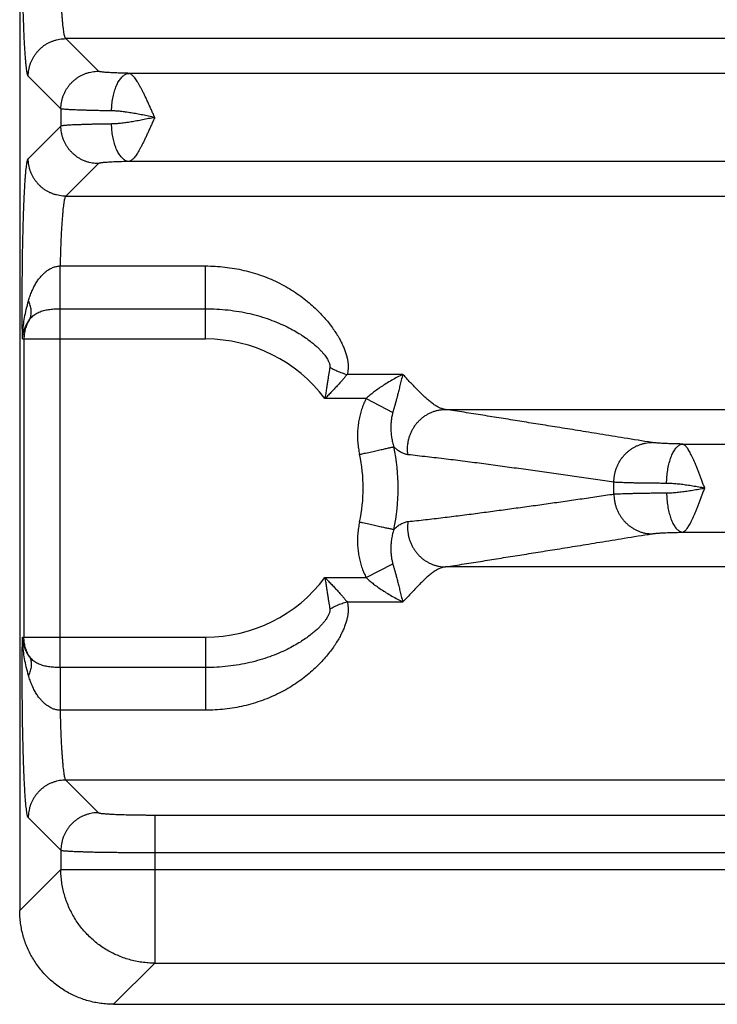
# Model space of a CAD drawing. Header units: inches. Extents: x 0 to 34, y 0 to 22.
# Tile 4 of 75: x 3.901 to 4.644, y 4.814 to 5.864. Entities that reach past the tile are written whole.
import ezdxf

# ---------------------------------------------------------------- set-up
doc = ezdxf.new("R2010")
doc.units = ezdxf.units.IN
doc.header["$LTSCALE"] = 1.87
doc.header["$MEASUREMENT"] = 0
doc.layers.get('0').update_dxf_attribs({"linetype": 'CONTINUOUS'})

msp = doc.modelspace()

# ---------------------------------------------------------------- linework, layer by layer
at = {"color": 7, "linetype": 'CONTINUOUS'}
for p, q in [((3.9009, 8.1969), (3.9009, 4.9143)), ((3.9847, 5.8085), (3.95, 5.8433)), ((7.3208, 5.8433), (3.95, 5.8433)), ((3.9448, 5.7686), (3.91, 5.8033)), ((7.2537, 5.8063), (4.0171, 5.8063)), ((3.9448, 5.7686), (3.9448, 5.7502)), ((3.9448, 5.7502), (3.91, 5.7154)), ((3.9847, 5.7102), (3.95, 5.6755)), ((7.2537, 5.7124), (4.0171, 5.7124)), ((3.95, 5.6755), (7.3208, 5.6755)), ((3.944, 5.6011), (4.0989, 5.6011)), ((4.0989, 5.5233), (4.0989, 5.6011)), ((3.9439, 5.1732), (3.9439, 5.5555)), ((3.9439, 5.5555), (4.0989, 5.5555)), ((3.9038, 5.5233), (4.0989, 5.5233)), ((3.9054, 5.5233), (3.9054, 5.2055)), ((4.309, 5.4856), (4.2498, 5.4856)), ((4.27, 5.4597), (4.2261, 5.4597)), ((4.27, 5.4597), (4.2983, 5.445)), ((4.3543, 5.4483), (6.9165, 5.4483)), ((4.6069, 5.4113), (6.6639, 5.4113)), ((4.6069, 5.3174), (6.6639, 5.3174)), ((4.27, 5.2691), (4.2983, 5.2837)), ((6.9165, 5.2805), (4.3543, 5.2805)), ((4.2261, 5.2691), (4.27, 5.2691)), ((4.2498, 5.2432), (4.3089, 5.2431)), ((3.9038, 5.2055), (4.0989, 5.2055)), ((4.0989, 5.2055), (4.0989, 5.1277)), ((4.0989, 5.1732), (3.9439, 5.1732)), ((4.0989, 5.1277), (3.944, 5.1277)), ((3.95, 5.0533), (3.9847, 5.0185)), ((7.3208, 5.0533), (3.95, 5.0533)), ((4.0447, 5.016), (7.2262, 5.016)), ((4.0447, 5.016), (4.0447, 4.8582)), ((3.91, 5.0133), (3.9448, 4.9786)), ((3.9448, 4.9786), (3.9448, 4.9581)), ((4.0447, 4.9761), (7.2262, 4.9761)), ((3.9448, 4.9581), (3.9009, 4.9143)), ((3.9448, 4.9581), (7.3261, 4.9581)), ((4.0447, 4.8582), (4.0008, 4.8144)), ((4.0447, 4.8582), (7.2262, 4.8582)), ((4.0008, 4.8144), (7.27, 4.8144))]:
    msp.add_line(p, q, dxfattribs=at)
for radius, start, end in [(0.1589, 36.8589, 90), (0.2052, 347.6104, 12.3905), (0.1679, 347.6097, 12.3903), (0.435, 359.1688, 0.8312), (0.1589, 270, 323.1429)]:
    msp.add_arc((4.0989, 5.3644), radius, start, end, dxfattribs=at)
for points, knots in [([(3.91, 5.8033), (3.9098, 5.8035), (3.9095, 5.8042), (3.9092, 5.8055), (3.9088, 5.8073), (3.9084, 5.8097), (3.908, 5.8126), (3.9076, 5.8161), (3.9073, 5.8201), (3.9069, 5.8246), (3.9066, 5.8297), (3.9062, 5.8351), (3.9059, 5.8411), (3.9056, 5.8475), (3.9053, 5.8542), (3.9051, 5.8614), (3.9048, 5.8689), (3.9046, 5.8767), (3.9044, 5.8849), (3.9042, 5.8933), (3.9041, 5.9019), (3.9039, 5.9108), (3.9038, 5.9198), (3.9037, 5.9289), (3.9037, 5.9382), (3.9036, 5.9475), (3.9036, 5.9569), (3.9036, 5.9662), (3.9037, 5.9755), (3.9037, 5.9848), (3.9038, 5.994), (3.9039, 6.003), (3.9041, 6.0118), (3.9042, 6.0205), (3.9044, 6.0289), (3.9046, 6.037), (3.9048, 6.0448), (3.9051, 6.0523), (3.9053, 6.0595), (3.9056, 6.0663), (3.9059, 6.0727), (3.9062, 6.0786), (3.9066, 6.0841), (3.9069, 6.0891), (3.9073, 6.0936), (3.9076, 6.0976), (3.908, 6.1011), (3.9084, 6.1041), (3.9088, 6.1064), (3.9092, 6.1083), (3.9095, 6.1096), (3.9098, 6.1102), (3.91, 6.1104)], [0, 0, 0, 0, 0.002615, 0.006935, 0.013038, 0.020928, 0.030582, 0.04197, 0.055056, 0.069797, 0.086134, 0.104006, 0.123346, 0.144082, 0.166138, 0.189432, 0.213874, 0.239375, 0.265843, 0.293176, 0.321274, 0.350035, 0.379351, 0.409114, 0.439213, 0.469537, 0.499974, 0.530411, 0.560736, 0.590835, 0.620598, 0.649915, 0.678676, 0.706776, 0.734113, 0.760582, 0.786086, 0.810532, 0.83383, 0.855888, 0.876627, 0.895971, 0.913844, 0.930184, 0.944928, 0.958017, 0.969408, 0.979063, 0.986955, 0.993062, 0.997384, 1, 1, 1, 1]), ([(3.95, 5.8433), (3.9498, 5.8434), (3.9495, 5.844), (3.949, 5.8451), (3.9486, 5.8467), (3.9482, 5.8487), (3.9478, 5.8513), (3.9474, 5.8543), (3.947, 5.8577), (3.9466, 5.8616), (3.9463, 5.8659), (3.9459, 5.8706), (3.9456, 5.8757), (3.9453, 5.8812), (3.945, 5.887), (3.9447, 5.893), (3.9445, 5.8994), (3.9443, 5.906), (3.9441, 5.9129), (3.9439, 5.9199), (3.9438, 5.9271), (3.9437, 5.9344), (3.9436, 5.9419), (3.9436, 5.9493), (3.9436, 5.9569), (3.9436, 5.9644), (3.9436, 5.9719), (3.9437, 5.9793), (3.9438, 5.9866), (3.9439, 5.9938), (3.9441, 6.0009), (3.9443, 6.0077), (3.9445, 6.0143), (3.9447, 6.0207), (3.945, 6.0268), (3.9453, 6.0326), (3.9456, 6.038), (3.9459, 6.0431), (3.9463, 6.0478), (3.9466, 6.0521), (3.947, 6.056), (3.9474, 6.0595), (3.9478, 6.0625), (3.9482, 6.065), (3.9486, 6.0671), (3.949, 6.0687), (3.9495, 6.0698), (3.9498, 6.0703), (3.95, 6.0705)], [0, 0, 0, 0, 0.003203, 0.008313, 0.015468, 0.024692, 0.035967, 0.049257, 0.06451, 0.081663, 0.100644, 0.121371, 0.143753, 0.167693, 0.193086, 0.219822, 0.247782, 0.276845, 0.306882, 0.337763, 0.369353, 0.401513, 0.434102, 0.466979, 0.5, 0.533021, 0.565898, 0.598487, 0.630647, 0.662236, 0.693118, 0.723155, 0.752218, 0.780178, 0.806914, 0.832307, 0.856247, 0.878629, 0.899356, 0.918337, 0.93549, 0.950743, 0.964033, 0.975308, 0.984532, 0.991687, 0.996797, 1, 1, 1, 1]), ([(3.91, 5.8033), (3.91, 5.8044), (3.9101, 5.8066), (3.9105, 5.8099), (3.9112, 5.8131), (3.9122, 5.8163), (3.9134, 5.8194), (3.9148, 5.8223), (3.9165, 5.8252), (3.9185, 5.8279), (3.9206, 5.8304), (3.9229, 5.8327), (3.9254, 5.8349), (3.9281, 5.8368), (3.931, 5.8385), (3.9339, 5.8399), (3.937, 5.8411), (3.9402, 5.8421), (3.9434, 5.8428), (3.9467, 5.8432), (3.9489, 5.8433), (3.95, 5.8433)], [0, 0, 0, 0, 0.052604, 0.105216, 0.157836, 0.210463, 0.263097, 0.315736, 0.368379, 0.421026, 0.473675, 0.526325, 0.578974, 0.631621, 0.684265, 0.736904, 0.789537, 0.842164, 0.894784, 0.947396, 1, 1, 1, 1]), ([(3.9448, 5.7686), (3.9448, 5.7697), (3.9449, 5.7719), (3.9453, 5.7752), (3.946, 5.7784), (3.9469, 5.7816), (3.9481, 5.7846), (3.9496, 5.7876), (3.9513, 5.7904), (3.9532, 5.7931), (3.9553, 5.7957), (3.9577, 5.798), (3.9602, 5.8001), (3.9629, 5.8021), (3.9657, 5.8037), (3.9687, 5.8052), (3.9718, 5.8064), (3.9749, 5.8074), (3.9782, 5.808), (3.9814, 5.8085), (3.9836, 5.8085), (3.9847, 5.8085)], [0, 0, 0, 0, 0.052604, 0.105216, 0.157836, 0.210463, 0.263097, 0.315736, 0.36838, 0.421027, 0.473676, 0.526326, 0.578975, 0.631622, 0.684266, 0.736905, 0.789538, 0.842165, 0.894785, 0.947397, 1, 1, 1, 1]), ([(4.0171, 5.8063), (4.0158, 5.8064), (4.0133, 5.8064), (4.0096, 5.8065), (4.006, 5.8067), (4.0027, 5.8068), (3.9996, 5.8069), (3.9968, 5.8071), (3.9942, 5.8072), (3.9919, 5.8074), (3.9899, 5.8076), (3.9883, 5.8078), (3.9869, 5.8079), (3.9859, 5.8081), (3.9852, 5.8083), (3.9848, 5.8085), (3.9847, 5.8085)], [0, 0, 0, 0, 0.119026, 0.233596, 0.342677, 0.445378, 0.540886, 0.628453, 0.707584, 0.777986, 0.839323, 0.891208, 0.933302, 0.965378, 0.987444, 1, 1, 1, 1]), ([(3.9987, 5.7664), (3.9988, 5.7675), (3.9989, 5.7698), (3.9991, 5.7731), (3.9995, 5.7765), (4, 5.7797), (4.0007, 5.7829), (4.0014, 5.7859), (4.0023, 5.7888), (4.0033, 5.7915), (4.0043, 5.7941), (4.0055, 5.7964), (4.0067, 5.7986), (4.0081, 5.8005), (4.0095, 5.8021), (4.0109, 5.8035), (4.0124, 5.8047), (4.014, 5.8055), (4.0155, 5.8061), (4.0166, 5.8063), (4.0171, 5.8063)], [0, 0, 0, 0, 0.072498, 0.144632, 0.215994, 0.286182, 0.354812, 0.421516, 0.485955, 0.54782, 0.606843, 0.662802, 0.715533, 0.764946, 0.811033, 0.853894, 0.893758, 0.931004, 0.96618, 1, 1, 1, 1]), ([(4.0447, 5.7594), (4.0441, 5.7607), (4.0429, 5.7634), (4.0412, 5.7674), (4.0394, 5.7713), (4.0377, 5.7752), (4.036, 5.7789), (4.0343, 5.7825), (4.0326, 5.7859), (4.031, 5.7891), (4.0294, 5.7921), (4.0279, 5.7948), (4.0264, 5.7973), (4.0249, 5.7995), (4.0235, 5.8014), (4.0221, 5.803), (4.0208, 5.8043), (4.0196, 5.8053), (4.0183, 5.806), (4.0175, 5.8063), (4.0171, 5.8063)], [0, 0, 0, 0, 0.079571, 0.158541, 0.236373, 0.312586, 0.386695, 0.458212, 0.526666, 0.591636, 0.652746, 0.709684, 0.762181, 0.809988, 0.853008, 0.891262, 0.924582, 0.953334, 0.978379, 1, 1, 1, 1]), ([(3.9987, 5.7664), (3.9968, 5.7664), (3.9931, 5.7665), (3.9876, 5.7665), (3.9823, 5.7667), (3.9774, 5.7668), (3.9727, 5.7669), (3.9683, 5.767), (3.9642, 5.7671), (3.9605, 5.7673), (3.9572, 5.7674), (3.9542, 5.7676), (3.9516, 5.7677), (3.9495, 5.7679), (3.9477, 5.7681), (3.9463, 5.7682), (3.9454, 5.7684), (3.9449, 5.7685), (3.9448, 5.7686)], [0, 0, 0, 0, 0.106046, 0.207949, 0.305268, 0.397589, 0.484518, 0.565683, 0.640744, 0.709389, 0.771335, 0.826327, 0.874139, 0.914577, 0.947475, 0.972706, 0.990194, 1, 1, 1, 1]), ([(4.0447, 5.7594), (4.0426, 5.7598), (4.0383, 5.7607), (4.0319, 5.762), (4.0257, 5.7631), (4.0196, 5.7642), (4.0139, 5.7651), (4.0085, 5.7658), (4.0035, 5.7662), (4.0003, 5.7664), (3.9987, 5.7664)], [0, 0, 0, 0, 0.141687, 0.281528, 0.418384, 0.550472, 0.676338, 0.794105, 0.90233, 1, 1, 1, 1]), ([(3.9987, 5.7524), (3.9968, 5.7523), (3.9931, 5.7523), (3.9876, 5.7522), (3.9823, 5.7521), (3.9774, 5.752), (3.9727, 5.7519), (3.9683, 5.7517), (3.9642, 5.7516), (3.9605, 5.7515), (3.9572, 5.7513), (3.9542, 5.7512), (3.9516, 5.751), (3.9495, 5.7509), (3.9477, 5.7507), (3.9463, 5.7505), (3.9454, 5.7504), (3.9449, 5.7503), (3.9448, 5.7502)], [0, 0, 0, 0, 0.106048, 0.207944, 0.305258, 0.397574, 0.484496, 0.565651, 0.640697, 0.709328, 0.77127, 0.826269, 0.874099, 0.914555, 0.947467, 0.972705, 0.990195, 1, 1, 1, 1]), ([(3.9847, 5.7102), (3.9836, 5.7102), (3.9814, 5.7103), (3.9782, 5.7107), (3.9749, 5.7114), (3.9718, 5.7123), (3.9687, 5.7135), (3.9657, 5.715), (3.9629, 5.7167), (3.9602, 5.7186), (3.9577, 5.7208), (3.9553, 5.7231), (3.9532, 5.7256), (3.9513, 5.7283), (3.9496, 5.7311), (3.9481, 5.7341), (3.9469, 5.7372), (3.946, 5.7403), (3.9453, 5.7436), (3.9449, 5.7469), (3.9448, 5.7491), (3.9448, 5.7502)], [0, 0, 0, 0, 0.052603, 0.105215, 0.157834, 0.210461, 0.263094, 0.315733, 0.368377, 0.421024, 0.473673, 0.526323, 0.578972, 0.63162, 0.684263, 0.736903, 0.789536, 0.842164, 0.894784, 0.947396, 1, 1, 1, 1]), ([(4.0447, 5.7594), (4.0426, 5.7589), (4.0383, 5.7581), (4.0319, 5.7568), (4.0257, 5.7556), (4.0196, 5.7545), (4.0139, 5.7537), (4.0085, 5.753), (4.0035, 5.7525), (4.0003, 5.7524), (3.9987, 5.7524)], [0, 0, 0, 0, 0.141673, 0.281747, 0.418673, 0.550755, 0.676455, 0.794021, 0.90216, 1, 1, 1, 1]), ([(4.0171, 5.7124), (4.0166, 5.7125), (4.0155, 5.7126), (4.014, 5.7132), (4.0124, 5.7141), (4.0109, 5.7152), (4.0095, 5.7166), (4.0081, 5.7183), (4.0067, 5.7202), (4.0055, 5.7223), (4.0043, 5.7247), (4.0033, 5.7272), (4.0023, 5.73), (4.0014, 5.7329), (4.0007, 5.7359), (4, 5.739), (3.9995, 5.7423), (3.9991, 5.7456), (3.9989, 5.749), (3.9988, 5.7512), (3.9987, 5.7524)], [0, 0, 0, 0, 0.03382, 0.068996, 0.106242, 0.146106, 0.188967, 0.235054, 0.284467, 0.337198, 0.393157, 0.45218, 0.514046, 0.578484, 0.645189, 0.713818, 0.784006, 0.855368, 0.927502, 1, 1, 1, 1]), ([(4.0447, 5.7594), (4.0441, 5.758), (4.0429, 5.7553), (4.0412, 5.7514), (4.0394, 5.7474), (4.0377, 5.7436), (4.036, 5.7399), (4.0343, 5.7363), (4.0327, 5.7329), (4.031, 5.7297), (4.0294, 5.7267), (4.0279, 5.7239), (4.0264, 5.7215), (4.0249, 5.7193), (4.0235, 5.7173), (4.0221, 5.7157), (4.0208, 5.7144), (4.0196, 5.7134), (4.0183, 5.7127), (4.0175, 5.7125), (4.0171, 5.7124)], [0, 0, 0, 0, 0.079661, 0.158547, 0.236353, 0.312575, 0.386704, 0.458235, 0.526689, 0.591656, 0.652768, 0.709714, 0.762208, 0.810021, 0.85307, 0.891278, 0.92457, 0.953409, 0.978465, 1, 1, 1, 1]), ([(3.9038, 5.5233), (3.9038, 5.5263), (3.9037, 5.5324), (3.9037, 5.5416), (3.9036, 5.551), (3.9036, 5.5604), (3.9036, 5.5698), (3.9037, 5.5793), (3.9037, 5.5886), (3.9038, 5.5979), (3.9039, 5.607), (3.904, 5.6159), (3.9042, 5.6246), (3.9044, 5.6331), (3.9046, 5.6413), (3.9048, 5.6493), (3.905, 5.6569), (3.9053, 5.6641), (3.9056, 5.6709), (3.9059, 5.6774), (3.9062, 5.6834), (3.9065, 5.6889), (3.9069, 5.694), (3.9072, 5.6985), (3.9076, 5.7026), (3.908, 5.7061), (3.9084, 5.7091), (3.9088, 5.7115), (3.9092, 5.7133), (3.9095, 5.7146), (3.9098, 5.7152), (3.91, 5.7154)], [0, 0, 0, 0, 0.047113, 0.095072, 0.143659, 0.192636, 0.24176, 0.290785, 0.339461, 0.387554, 0.434888, 0.481316, 0.526692, 0.57087, 0.613673, 0.654926, 0.69447, 0.732147, 0.767804, 0.801307, 0.832529, 0.861366, 0.88773, 0.911532, 0.932675, 0.951059, 0.966599, 0.979248, 0.988987, 0.995852, 1, 1, 1, 1]), ([(3.95, 5.6755), (3.9489, 5.6755), (3.9467, 5.6756), (3.9434, 5.676), (3.9402, 5.6767), (3.937, 5.6776), (3.9339, 5.6788), (3.931, 5.6803), (3.9281, 5.682), (3.9254, 5.6839), (3.9229, 5.686), (3.9206, 5.6884), (3.9185, 5.6909), (3.9165, 5.6936), (3.9148, 5.6964), (3.9134, 5.6994), (3.9122, 5.7024), (3.9112, 5.7056), (3.9105, 5.7088), (3.9101, 5.7121), (3.91, 5.7143), (3.91, 5.7154)], [0, 0, 0, 0, 0.052604, 0.105216, 0.157836, 0.210463, 0.263096, 0.315735, 0.368379, 0.421026, 0.473675, 0.526324, 0.578973, 0.63162, 0.684264, 0.736903, 0.789537, 0.842164, 0.894784, 0.947396, 1, 1, 1, 1]), ([(4.0171, 5.7124), (4.0158, 5.7124), (4.0133, 5.7123), (4.0096, 5.7122), (4.006, 5.7121), (4.0027, 5.712), (3.9996, 5.7118), (3.9968, 5.7117), (3.9942, 5.7115), (3.9919, 5.7113), (3.9899, 5.7112), (3.9883, 5.711), (3.9869, 5.7108), (3.9859, 5.7106), (3.9852, 5.7104), (3.9848, 5.7103), (3.9847, 5.7102)], [0, 0, 0, 0, 0.119129, 0.233731, 0.342835, 0.445551, 0.541051, 0.628576, 0.707648, 0.778001, 0.83932, 0.891204, 0.933306, 0.965391, 0.987447, 1, 1, 1, 1]), ([(3.95, 5.6755), (3.9498, 5.6753), (3.9495, 5.6748), (3.9491, 5.6737), (3.9486, 5.6722), (3.9482, 5.6702), (3.9478, 5.6677), (3.9474, 5.6648), (3.947, 5.6615), (3.9467, 5.6577), (3.9463, 5.6535), (3.946, 5.6489), (3.9456, 5.644), (3.9453, 5.6387), (3.945, 5.6331), (3.9448, 5.6272), (3.9445, 5.621), (3.9443, 5.6145), (3.9441, 5.6079), (3.944, 5.6034), (3.944, 5.6011)], [0, 0, 0, 0, 0.009554, 0.024716, 0.045894, 0.073154, 0.106456, 0.145704, 0.190763, 0.241456, 0.297563, 0.358849, 0.425069, 0.495934, 0.571117, 0.650276, 0.733083, 0.819203, 0.908293, 1, 1, 1, 1]), ([(3.9103, 5.564), (3.9108, 5.5657), (3.9119, 5.5691), (3.9138, 5.5741), (3.916, 5.5788), (3.9184, 5.5831), (3.9209, 5.5869), (3.9235, 5.59), (3.926, 5.5926), (3.9284, 5.5948), (3.9307, 5.5965), (3.9329, 5.5979), (3.935, 5.5989), (3.9369, 5.5997), (3.9388, 5.6003), (3.9405, 5.6007), (3.9423, 5.601), (3.9434, 5.6011), (3.944, 5.6011)], [0, 0, 0, 0, 0.10122, 0.201787, 0.299783, 0.392992, 0.478471, 0.554613, 0.621897, 0.681796, 0.735353, 0.783438, 0.826723, 0.865893, 0.901802, 0.935417, 0.967778, 1, 1, 1, 1]), ([(3.9439, 5.5555), (3.9439, 5.5562), (3.9439, 5.5575), (3.9439, 5.5596), (3.9439, 5.5619), (3.944, 5.5644), (3.944, 5.567), (3.944, 5.5698), (3.944, 5.5727), (3.944, 5.5757), (3.944, 5.5788), (3.944, 5.582), (3.944, 5.5852), (3.944, 5.5884), (3.944, 5.5916), (3.944, 5.5948), (3.944, 5.598), (3.944, 5.6), (3.944, 5.6011)], [0, 0, 0, 0, 0.041458, 0.087596, 0.13809, 0.192584, 0.250697, 0.31202, 0.376122, 0.442555, 0.51085, 0.580529, 0.651102, 0.722073, 0.792945, 0.863219, 0.932402, 1, 1, 1, 1]), ([(4.0989, 5.6011), (4.1023, 5.6011), (4.1092, 5.6009), (4.1194, 5.6), (4.1297, 5.5986), (4.1398, 5.5965), (4.1497, 5.5939), (4.1594, 5.5907), (4.1688, 5.587), (4.1778, 5.5827), (4.1864, 5.578), (4.1945, 5.573), (4.2021, 5.5676), (4.2091, 5.5621), (4.2154, 5.5564), (4.2212, 5.5507), (4.2263, 5.545), (4.2309, 5.5395), (4.2349, 5.534), (4.2384, 5.5288), (4.2414, 5.5237), (4.244, 5.5189), (4.246, 5.5143), (4.2477, 5.5099), (4.249, 5.5058), (4.25, 5.5019), (4.2506, 5.4982), (4.2508, 5.4947), (4.2508, 5.4915), (4.2504, 5.4884), (4.25, 5.4865), (4.2498, 5.4856)], [0, 0, 0, 0, 0.048914, 0.098043, 0.147254, 0.196426, 0.245448, 0.294196, 0.34252, 0.390223, 0.437029, 0.48266, 0.526854, 0.569383, 0.610051, 0.648722, 0.685297, 0.719714, 0.751954, 0.782038, 0.81002, 0.835976, 0.86001, 0.882274, 0.902898, 0.922034, 0.93981, 0.956349, 0.971805, 0.986311, 1, 1, 1, 1]), ([(3.9038, 5.5233), (3.9039, 5.5256), (3.9041, 5.5305), (3.9049, 5.5381), (3.9061, 5.5463), (3.9079, 5.555), (3.9095, 5.5609), (3.9103, 5.564)], [0, 0, 0, 0, 0.167533, 0.353691, 0.556199, 0.772567, 1, 1, 1, 1]), ([(3.9111, 5.5435), (3.9114, 5.5441), (3.912, 5.5454), (3.9127, 5.5474), (3.9131, 5.5496), (3.9133, 5.5518), (3.9132, 5.5542), (3.9128, 5.5566), (3.9122, 5.559), (3.9114, 5.5615), (3.9107, 5.5631), (3.9103, 5.564)], [0, 0, 0, 0, 0.098733, 0.199005, 0.301697, 0.407562, 0.517203, 0.631062, 0.749418, 0.8724, 1, 1, 1, 1]), ([(3.9111, 5.5435), (3.9115, 5.5441), (3.9125, 5.5454), (3.9141, 5.5471), (3.9159, 5.5487), (3.918, 5.5501), (3.9202, 5.5513), (3.9226, 5.5524), (3.9251, 5.5532), (3.9277, 5.5539), (3.9303, 5.5545), (3.933, 5.5549), (3.9357, 5.5552), (3.9385, 5.5554), (3.9412, 5.5555), (3.943, 5.5555), (3.9439, 5.5555)], [0, 0, 0, 0, 0.064436, 0.129812, 0.196362, 0.264293, 0.333754, 0.404776, 0.47723, 0.550853, 0.625282, 0.700147, 0.775153, 0.850187, 0.925179, 1, 1, 1, 1]), ([(4.0989, 5.5555), (4.1029, 5.5555), (4.1109, 5.5553), (4.1228, 5.5543), (4.1345, 5.5527), (4.1458, 5.5504), (4.1567, 5.5476), (4.1671, 5.5442), (4.1767, 5.5404), (4.1855, 5.5364), (4.1931, 5.5324), (4.1996, 5.5285), (4.2052, 5.5248), (4.21, 5.5213), (4.214, 5.5181), (4.2175, 5.515), (4.2204, 5.5122), (4.2229, 5.5096), (4.2249, 5.5072), (4.2266, 5.505), (4.228, 5.503), (4.2292, 5.5011), (4.23, 5.4994), (4.2306, 5.4979), (4.231, 5.4966), (4.2313, 5.4954), (4.2313, 5.4943), (4.2313, 5.4937), (4.2312, 5.4934)], [0, 0, 0, 0, 0.077919, 0.15529, 0.231677, 0.30666, 0.379783, 0.450569, 0.518415, 0.581303, 0.637315, 0.686299, 0.729312, 0.767273, 0.800785, 0.830398, 0.85659, 0.879753, 0.900214, 0.918246, 0.934096, 0.947993, 0.960138, 0.970664, 0.979721, 0.987493, 0.994182, 1, 1, 1, 1]), ([(3.9038, 5.5233), (3.9039, 5.5247), (3.9043, 5.5274), (3.9052, 5.5316), (3.9067, 5.5357), (3.9086, 5.5397), (3.9102, 5.5422), (3.9111, 5.5435)], [0, 0, 0, 0, 0.189273, 0.385002, 0.585969, 0.791254, 1, 1, 1, 1]), ([(3.9111, 5.5435), (3.9106, 5.5427), (3.9097, 5.5412), (3.9086, 5.5388), (3.9076, 5.5363), (3.9068, 5.5338), (3.9062, 5.5312), (3.9057, 5.5286), (3.9055, 5.5259), (3.9054, 5.5242), (3.9054, 5.5233)], [0, 0, 0, 0, 0.125893, 0.251288, 0.37628, 0.501047, 0.625791, 0.750517, 0.875229, 1, 1, 1, 1]), ([(4.2312, 5.4934), (4.2311, 5.4924), (4.2307, 5.4902), (4.2302, 5.4868), (4.2296, 5.4831), (4.229, 5.479), (4.2283, 5.4747), (4.2276, 5.47), (4.2268, 5.465), (4.2263, 5.4615), (4.2261, 5.4597)], [0, 0, 0, 0, 0.092276, 0.193352, 0.3036, 0.423267, 0.552488, 0.691498, 0.840613, 1, 1, 1, 1]), ([(4.2312, 5.4934), (4.232, 5.4929), (4.2337, 5.4919), (4.2362, 5.4905), (4.2388, 5.4893), (4.2415, 5.4881), (4.2442, 5.4871), (4.247, 5.4863), (4.2488, 5.4858), (4.2498, 5.4856)], [0, 0, 0, 0, 0.141653, 0.284497, 0.428062, 0.571873, 0.715449, 0.858314, 1, 1, 1, 1]), ([(4.2498, 5.4856), (4.249, 5.4847), (4.2475, 5.483), (4.2452, 5.4802), (4.2426, 5.4772), (4.2397, 5.474), (4.2366, 5.4707), (4.2333, 5.4671), (4.2298, 5.4635), (4.2273, 5.461), (4.2261, 5.4597)], [0, 0, 0, 0, 0.0947, 0.198586, 0.311526, 0.43322, 0.563258, 0.701301, 0.847033, 1, 1, 1, 1]), ([(4.309, 5.4856), (4.307, 5.4846), (4.303, 5.4825), (4.2972, 5.4793), (4.2914, 5.4759), (4.286, 5.4724), (4.2812, 5.4691), (4.2769, 5.4658), (4.2732, 5.4628), (4.271, 5.4607), (4.27, 5.4597)], [0, 0, 0, 0, 0.139528, 0.285188, 0.429976, 0.567094, 0.692694, 0.805774, 0.907702, 1, 1, 1, 1]), ([(4.3089, 5.4856), (4.3084, 5.4835), (4.3074, 5.4796), (4.306, 5.4739), (4.3047, 5.4686), (4.3035, 5.4638), (4.3024, 5.4594), (4.3012, 5.4554), (4.3002, 5.4516), (4.2992, 5.4482), (4.2986, 5.4461), (4.2983, 5.445)], [0, 0, 0, 0, 0.152529, 0.291954, 0.419568, 0.537131, 0.645708, 0.745951, 0.838125, 0.922729, 1, 1, 1, 1]), ([(4.3181, 5.4758), (4.3171, 5.4769), (4.3149, 5.4788), (4.3122, 5.4824), (4.3101, 5.4845), (4.309, 5.4856)], [0, 0, 0, 0, 0.322357, 0.651138, 1, 1, 1, 1]), ([(4.3543, 5.4483), (4.3533, 5.4484), (4.3512, 5.4488), (4.348, 5.45), (4.3448, 5.4517), (4.3414, 5.4539), (4.3379, 5.4566), (4.3343, 5.4597), (4.3305, 5.4633), (4.3265, 5.4672), (4.3225, 5.4715), (4.3195, 5.4743), (4.3181, 5.4758)], [0, 0, 0, 0, 0.066164, 0.138047, 0.216847, 0.303548, 0.398704, 0.502519, 0.614911, 0.735486, 0.86365, 1, 1, 1, 1]), ([(4.27, 5.4597), (4.2691, 5.4581), (4.2675, 5.4547), (4.2655, 5.4495), (4.2637, 5.4439), (4.2624, 5.438), (4.2614, 5.4319), (4.2608, 5.4257), (4.2607, 5.4194), (4.2609, 5.4131), (4.2617, 5.4067), (4.2624, 5.4025), (4.2629, 5.4004)], [0, 0, 0, 0, 0.089347, 0.182404, 0.278664, 0.377564, 0.478532, 0.581066, 0.68482, 0.789459, 0.894638, 1, 1, 1, 1]), ([(4.2983, 5.445), (4.298, 5.4439), (4.2974, 5.4414), (4.2967, 5.4375), (4.2963, 5.433), (4.2962, 5.4283), (4.2964, 5.4233), (4.297, 5.4182), (4.298, 5.4132), (4.2988, 5.41), (4.2993, 5.4084)], [0, 0, 0, 0, 0.094954, 0.204308, 0.32513, 0.454772, 0.590434, 0.728779, 0.86646, 1, 1, 1, 1]), ([(4.3145, 5.4), (4.3143, 5.4012), (4.3141, 5.4035), (4.314, 5.4071), (4.3143, 5.4107), (4.3148, 5.4143), (4.3156, 5.4177), (4.3167, 5.4212), (4.3181, 5.4245), (4.3198, 5.4276), (4.3217, 5.4306), (4.3238, 5.4335), (4.3262, 5.4361), (4.3287, 5.4385), (4.3315, 5.4407), (4.3344, 5.4427), (4.3375, 5.4443), (4.3407, 5.4457), (4.344, 5.4468), (4.3474, 5.4476), (4.3508, 5.4481), (4.3532, 5.4483), (4.3543, 5.4483)], [0, 0, 0, 0, 0.050571, 0.101211, 0.151895, 0.202594, 0.253282, 0.303932, 0.354517, 0.405013, 0.455398, 0.505654, 0.555766, 0.605722, 0.655516, 0.705147, 0.754618, 0.803937, 0.853116, 0.902172, 0.951125, 1, 1, 1, 1]), ([(4.5743, 5.413), (4.5645, 5.4146), (4.546, 5.4176), (4.5196, 5.4219), (4.4958, 5.4257), (4.474, 5.4292), (4.4534, 5.4325), (4.4335, 5.4357), (4.4138, 5.4389), (4.3941, 5.442), (4.3742, 5.4452), (4.3609, 5.4472), (4.3543, 5.4483)], [0, 0, 0, 0, 0.133447, 0.252382, 0.359649, 0.458105, 0.550635, 0.64014, 0.729347, 0.81914, 0.909402, 1, 1, 1, 1]), ([(4.2629, 5.4004), (4.264, 5.4006), (4.2662, 5.4011), (4.2694, 5.4018), (4.2726, 5.4025), (4.2758, 5.4032), (4.2788, 5.4039), (4.2817, 5.4045), (4.2845, 5.4051), (4.2871, 5.4057), (4.2895, 5.4062), (4.2917, 5.4067), (4.2937, 5.4072), (4.2955, 5.4075), (4.297, 5.4079), (4.2982, 5.4082), (4.299, 5.4083), (4.2993, 5.4084)], [0, 0, 0, 0, 0.09023, 0.179773, 0.267948, 0.354082, 0.437522, 0.517632, 0.593803, 0.665455, 0.732043, 0.79306, 0.848041, 0.896568, 0.938272, 0.972835, 1, 1, 1, 1]), ([(4.3145, 5.4), (4.3139, 5.4), (4.3127, 5.4002), (4.3109, 5.4008), (4.3091, 5.4015), (4.3072, 5.4024), (4.3053, 5.4036), (4.3034, 5.4049), (4.3014, 5.4066), (4.3, 5.4078), (4.2993, 5.4084)], [0, 0, 0, 0, 0.100743, 0.205811, 0.316414, 0.433633, 0.558645, 0.693253, 0.839575, 1, 1, 1, 1]), ([(4.5339, 5.3707), (4.5339, 5.3718), (4.534, 5.3741), (4.5344, 5.3776), (4.5351, 5.381), (4.536, 5.3843), (4.5372, 5.3875), (4.5387, 5.3907), (4.5404, 5.3937), (4.5423, 5.3965), (4.5445, 5.3992), (4.5469, 5.4016), (4.5494, 5.4039), (4.5521, 5.406), (4.555, 5.4078), (4.558, 5.4093), (4.5611, 5.4106), (4.5643, 5.4116), (4.5676, 5.4124), (4.5709, 5.4129), (4.5731, 5.413), (4.5743, 5.413)], [0, 0, 0, 0, 0.053337, 0.1067, 0.160065, 0.213406, 0.266698, 0.319919, 0.373046, 0.426062, 0.47895, 0.531697, 0.584295, 0.636739, 0.689029, 0.741167, 0.793162, 0.845026, 0.896774, 0.948425, 1, 1, 1, 1]), ([(4.6069, 5.4113), (4.6056, 5.4114), (4.6031, 5.4114), (4.5994, 5.4115), (4.5958, 5.4116), (4.5925, 5.4117), (4.5893, 5.4119), (4.5864, 5.412), (4.5837, 5.4121), (4.5812, 5.4123), (4.5791, 5.4125), (4.5772, 5.4126), (4.5756, 5.4128), (4.5747, 5.4129), (4.5743, 5.413)], [0, 0, 0, 0, 0.117656, 0.23134, 0.340278, 0.443696, 0.540893, 0.631221, 0.71406, 0.788869, 0.855198, 0.91265, 0.960953, 1, 1, 1, 1]), ([(4.59, 5.3694), (4.59, 5.3706), (4.59, 5.373), (4.5903, 5.3765), (4.5906, 5.38), (4.5911, 5.3834), (4.5917, 5.3867), (4.5924, 5.3899), (4.5932, 5.3929), (4.5941, 5.3958), (4.5951, 5.3984), (4.5962, 5.4009), (4.5973, 5.4031), (4.5985, 5.4051), (4.5998, 5.4069), (4.6012, 5.4084), (4.6025, 5.4096), (4.604, 5.4105), (4.6054, 5.4111), (4.6064, 5.4113), (4.6069, 5.4113)], [0, 0, 0, 0, 0.074355, 0.148322, 0.221454, 0.293314, 0.363478, 0.431542, 0.497128, 0.559889, 0.619518, 0.675754, 0.728395, 0.777312, 0.822462, 0.863919, 0.901898, 0.936794, 0.969216, 1, 1, 1, 1]), ([(4.6306, 5.3644), (4.6301, 5.3657), (4.629, 5.3684), (4.6276, 5.3724), (4.6261, 5.3763), (4.6246, 5.3801), (4.6232, 5.3838), (4.6217, 5.3874), (4.6203, 5.3908), (4.6189, 5.394), (4.6176, 5.397), (4.6162, 5.3997), (4.615, 5.4022), (4.6137, 5.4044), (4.6125, 5.4064), (4.6113, 5.408), (4.6102, 5.4093), (4.6091, 5.4103), (4.608, 5.411), (4.6072, 5.4113), (4.6069, 5.4113)], [0, 0, 0, 0, 0.079795, 0.159519, 0.238107, 0.315065, 0.389901, 0.462113, 0.531209, 0.596751, 0.658331, 0.715597, 0.768235, 0.815996, 0.858767, 0.896422, 0.928891, 0.956614, 0.980203, 1, 1, 1, 1]), ([(4.5339, 5.3707), (4.5273, 5.3717), (4.5142, 5.3736), (4.4945, 5.3764), (4.4747, 5.3793), (4.4549, 5.3821), (4.4351, 5.3848), (4.4152, 5.3875), (4.3953, 5.3902), (4.3752, 5.3928), (4.3551, 5.3953), (4.3348, 5.3977), (4.3213, 5.3992), (4.3145, 5.4)], [0, 0, 0, 0, 0.090107, 0.180021, 0.270002, 0.360309, 0.450965, 0.541613, 0.632313, 0.723578, 0.815464, 0.907697, 1, 1, 1, 1]), ([(4.59, 5.3694), (4.5879, 5.3694), (4.5839, 5.3695), (4.5779, 5.3695), (4.5723, 5.3696), (4.5668, 5.3697), (4.5617, 5.3697), (4.5569, 5.3698), (4.5525, 5.3699), (4.5484, 5.37), (4.5447, 5.3702), (4.5414, 5.3703), (4.5385, 5.3704), (4.5361, 5.3705), (4.5346, 5.3706), (4.5339, 5.3707)], [0, 0, 0, 0, 0.109812, 0.215768, 0.317362, 0.41411, 0.505554, 0.591256, 0.670807, 0.743828, 0.809971, 0.868924, 0.920407, 0.96417, 1, 1, 1, 1]), ([(4.6306, 5.3644), (4.6284, 5.3647), (4.6242, 5.3655), (4.6179, 5.3665), (4.6117, 5.3675), (4.6058, 5.3683), (4.6001, 5.3689), (4.5949, 5.3693), (4.5915, 5.3694), (4.59, 5.3694)], [0, 0, 0, 0, 0.159159, 0.315972, 0.468877, 0.615964, 0.754953, 0.883543, 1, 1, 1, 1]), ([(4.59, 5.3593), (4.5915, 5.3593), (4.5949, 5.3594), (4.6001, 5.3598), (4.6057, 5.3605), (4.6117, 5.3613), (4.6179, 5.3622), (4.6242, 5.3633), (4.6284, 5.364), (4.6306, 5.3644)], [0, 0, 0, 0, 0.116323, 0.244884, 0.383913, 0.531007, 0.683967, 0.840809, 1, 1, 1, 1]), ([(4.6069, 5.3174), (4.6072, 5.3175), (4.608, 5.3177), (4.6091, 5.3184), (4.6101, 5.3194), (4.6113, 5.3208), (4.6125, 5.3224), (4.6137, 5.3243), (4.615, 5.3265), (4.6163, 5.329), (4.6176, 5.3318), (4.6189, 5.3348), (4.6203, 5.338), (4.6217, 5.3414), (4.6232, 5.3449), (4.6246, 5.3487), (4.6261, 5.3525), (4.6276, 5.3564), (4.6291, 5.3604), (4.6301, 5.3631), (4.6306, 5.3644)], [0, 0, 0, 0, 0.01979, 0.04334, 0.070898, 0.10334, 0.141009, 0.183718, 0.231441, 0.284043, 0.341252, 0.402767, 0.468239, 0.537277, 0.609462, 0.684309, 0.761282, 0.839834, 0.919423, 1, 1, 1, 1]), ([(4.3145, 5.3288), (4.3207, 5.3294), (4.3331, 5.3308), (4.3517, 5.333), (4.3702, 5.3353), (4.3887, 5.3377), (4.407, 5.3401), (4.4252, 5.3426), (4.4434, 5.3451), (4.4616, 5.3476), (4.4797, 5.3502), (4.4978, 5.3528), (4.5158, 5.3554), (4.5279, 5.3572), (4.5339, 5.3581)], [0, 0, 0, 0, 0.08466, 0.16933, 0.253747, 0.337643, 0.420888, 0.503872, 0.586945, 0.669916, 0.752563, 0.834999, 0.917415, 1, 1, 1, 1]), ([(4.5339, 5.3581), (4.5346, 5.3581), (4.5361, 5.3582), (4.5385, 5.3583), (4.5414, 5.3585), (4.5447, 5.3586), (4.5484, 5.3587), (4.5525, 5.3588), (4.5569, 5.3589), (4.5617, 5.359), (4.5668, 5.3591), (4.5723, 5.3592), (4.5779, 5.3592), (4.5839, 5.3593), (4.5879, 5.3593), (4.59, 5.3593)], [0, 0, 0, 0, 0.03583, 0.079593, 0.131076, 0.190029, 0.256173, 0.329193, 0.408744, 0.494446, 0.585889, 0.682637, 0.784231, 0.890187, 1, 1, 1, 1]), ([(4.5339, 5.3581), (4.5339, 5.3569), (4.534, 5.3546), (4.5344, 5.3512), (4.5351, 5.3478), (4.536, 5.3444), (4.5372, 5.3412), (4.5387, 5.3381), (4.5404, 5.3351), (4.5423, 5.3322), (4.5445, 5.3296), (4.5469, 5.3271), (4.5494, 5.3248), (4.5521, 5.3228), (4.555, 5.321), (4.558, 5.3194), (4.5611, 5.3181), (4.5643, 5.3171), (4.5676, 5.3163), (4.5709, 5.3159), (4.5731, 5.3158), (4.5743, 5.3157)], [0, 0, 0, 0, 0.053337, 0.106699, 0.160064, 0.213404, 0.266696, 0.319916, 0.373043, 0.426059, 0.478946, 0.531694, 0.584292, 0.636736, 0.689026, 0.741164, 0.79316, 0.845024, 0.896772, 0.948424, 1, 1, 1, 1]), ([(4.59, 5.3593), (4.59, 5.3581), (4.59, 5.3558), (4.5903, 5.3522), (4.5906, 5.3488), (4.5911, 5.3454), (4.5917, 5.3421), (4.5924, 5.3389), (4.5932, 5.3358), (4.5941, 5.333), (4.5951, 5.3303), (4.5962, 5.3278), (4.5973, 5.3256), (4.5985, 5.3236), (4.5998, 5.3219), (4.6012, 5.3204), (4.6025, 5.3192), (4.604, 5.3183), (4.6054, 5.3177), (4.6064, 5.3175), (4.6069, 5.3174)], [0, 0, 0, 0, 0.074354, 0.14832, 0.221452, 0.293311, 0.363474, 0.431538, 0.497124, 0.559885, 0.619514, 0.675751, 0.728393, 0.77731, 0.822461, 0.863918, 0.901897, 0.936793, 0.969216, 1, 1, 1, 1]), ([(4.2629, 5.3283), (4.2624, 5.3262), (4.2617, 5.322), (4.2609, 5.3156), (4.2607, 5.3093), (4.2608, 5.303), (4.2614, 5.2967), (4.2624, 5.2907), (4.2638, 5.2848), (4.2655, 5.2792), (4.2675, 5.274), (4.2691, 5.2707), (4.27, 5.2691)], [0, 0, 0, 0, 0.105855, 0.211294, 0.316028, 0.419779, 0.52228, 0.623243, 0.722133, 0.818302, 0.911118, 1, 1, 1, 1]), ([(4.2629, 5.3283), (4.264, 5.3281), (4.2662, 5.3276), (4.2694, 5.3269), (4.2726, 5.3262), (4.2758, 5.3255), (4.2788, 5.3249), (4.2817, 5.3242), (4.2845, 5.3236), (4.2871, 5.323), (4.2895, 5.3225), (4.2917, 5.322), (4.2937, 5.3216), (4.2955, 5.3212), (4.297, 5.3209), (4.2982, 5.3206), (4.299, 5.3204), (4.2993, 5.3203)], [0, 0, 0, 0, 0.090233, 0.179777, 0.267953, 0.354088, 0.437528, 0.517637, 0.593807, 0.665459, 0.732045, 0.793061, 0.848041, 0.896568, 0.938271, 0.972835, 1, 1, 1, 1]), ([(4.2993, 5.3203), (4.2988, 5.3188), (4.298, 5.3155), (4.297, 5.3105), (4.2964, 5.3055), (4.2962, 5.3005), (4.2963, 5.2957), (4.2967, 5.2913), (4.2974, 5.2873), (4.298, 5.2849), (4.2983, 5.2837)], [0, 0, 0, 0, 0.133822, 0.271739, 0.410242, 0.545974, 0.675588, 0.796298, 0.905422, 1, 1, 1, 1]), ([(4.2993, 5.3204), (4.3, 5.321), (4.3013, 5.3221), (4.3032, 5.3237), (4.3052, 5.3251), (4.3071, 5.3262), (4.3089, 5.3272), (4.3108, 5.3279), (4.3126, 5.3285), (4.3139, 5.3287), (4.3145, 5.3288)], [0, 0, 0, 0, 0.152295, 0.295488, 0.429787, 0.555658, 0.67396, 0.786293, 0.894373, 1, 1, 1, 1]), ([(4.3145, 5.3288), (4.3143, 5.3276), (4.3141, 5.3252), (4.314, 5.3216), (4.3143, 5.318), (4.3148, 5.3145), (4.3156, 5.311), (4.3167, 5.3076), (4.3181, 5.3043), (4.3198, 5.3011), (4.3217, 5.2981), (4.3238, 5.2953), (4.3262, 5.2926), (4.3287, 5.2902), (4.3315, 5.288), (4.3344, 5.2861), (4.3375, 5.2844), (4.3407, 5.283), (4.344, 5.2819), (4.3474, 5.2811), (4.3508, 5.2806), (4.3532, 5.2805), (4.3543, 5.2805)], [0, 0, 0, 0, 0.050572, 0.101213, 0.151897, 0.202598, 0.253287, 0.303937, 0.354522, 0.405019, 0.455405, 0.505661, 0.555772, 0.605728, 0.655523, 0.705153, 0.754624, 0.803942, 0.85312, 0.902175, 0.951127, 1, 1, 1, 1]), ([(4.3543, 5.2805), (4.3609, 5.2815), (4.3742, 5.2836), (4.3941, 5.2867), (4.4138, 5.2899), (4.4335, 5.293), (4.4534, 5.2962), (4.474, 5.2995), (4.4958, 5.303), (4.5196, 5.3069), (4.546, 5.3112), (4.5645, 5.3142), (4.5743, 5.3157)], [0, 0, 0, 0, 0.090598, 0.18086, 0.270653, 0.35986, 0.449365, 0.541895, 0.640351, 0.747618, 0.866553, 1, 1, 1, 1]), ([(4.5743, 5.3157), (4.5747, 5.3158), (4.5756, 5.3159), (4.5772, 5.3161), (4.5791, 5.3163), (4.5812, 5.3164), (4.5837, 5.3166), (4.5864, 5.3167), (4.5893, 5.3169), (4.5925, 5.317), (4.5958, 5.3171), (4.5994, 5.3172), (4.6031, 5.3173), (4.6056, 5.3174), (4.6069, 5.3174)], [0, 0, 0, 0, 0.039047, 0.08735, 0.144802, 0.211132, 0.285941, 0.368779, 0.459108, 0.556304, 0.659722, 0.76866, 0.882344, 1, 1, 1, 1]), ([(4.2983, 5.2837), (4.2986, 5.2827), (4.2992, 5.2805), (4.3002, 5.2771), (4.3013, 5.2733), (4.3024, 5.2693), (4.3035, 5.2648), (4.3047, 5.26), (4.306, 5.2548), (4.3074, 5.2491), (4.3084, 5.2452), (4.3089, 5.2432)], [0, 0, 0, 0, 0.077539, 0.162416, 0.254886, 0.355435, 0.464283, 0.582012, 0.709485, 0.848346, 1, 1, 1, 1]), ([(4.3543, 5.2805), (4.3533, 5.2803), (4.3512, 5.2799), (4.3481, 5.2788), (4.3449, 5.2771), (4.3416, 5.275), (4.3381, 5.2724), (4.3345, 5.2693), (4.3308, 5.2658), (4.3269, 5.2619), (4.3227, 5.2576), (4.3184, 5.253), (4.3137, 5.2481), (4.3106, 5.2448), (4.3089, 5.2431)], [0, 0, 0, 0, 0.050749, 0.105741, 0.165882, 0.231924, 0.304462, 0.383809, 0.470046, 0.56312, 0.662877, 0.769109, 0.881534, 1, 1, 1, 1]), ([(4.2261, 5.2691), (4.2273, 5.2678), (4.2298, 5.2653), (4.2333, 5.2616), (4.2366, 5.2581), (4.2397, 5.2547), (4.2426, 5.2515), (4.2452, 5.2485), (4.2475, 5.2458), (4.249, 5.244), (4.2498, 5.2432)], [0, 0, 0, 0, 0.152963, 0.298689, 0.436725, 0.566758, 0.688452, 0.801397, 0.90529, 1, 1, 1, 1]), ([(4.2261, 5.2691), (4.2263, 5.2673), (4.2268, 5.2638), (4.2276, 5.2588), (4.2283, 5.2541), (4.229, 5.2497), (4.2296, 5.2457), (4.2302, 5.242), (4.2307, 5.2386), (4.2311, 5.2364), (4.2312, 5.2353)], [0, 0, 0, 0, 0.159389, 0.308499, 0.447502, 0.576719, 0.696385, 0.806636, 0.907717, 1, 1, 1, 1]), ([(4.27, 5.2691), (4.271, 5.268), (4.2733, 5.266), (4.277, 5.2629), (4.2813, 5.2596), (4.2861, 5.2563), (4.2915, 5.2528), (4.2973, 5.2494), (4.3032, 5.2461), (4.3071, 5.2441), (4.309, 5.2431)], [0, 0, 0, 0, 0.092701, 0.195132, 0.308794, 0.435015, 0.572933, 0.718631, 0.863772, 1, 1, 1, 1]), ([(4.2498, 5.2432), (4.25, 5.2422), (4.2504, 5.2403), (4.2508, 5.2373), (4.2508, 5.234), (4.2506, 5.2305), (4.25, 5.2269), (4.249, 5.2229), (4.2477, 5.2188), (4.246, 5.2145), (4.244, 5.2099), (4.2414, 5.205), (4.2384, 5.2), (4.235, 5.1947), (4.2309, 5.1893), (4.2264, 5.1837), (4.2212, 5.1781), (4.2154, 5.1724), (4.2091, 5.1667), (4.2021, 5.1611), (4.1946, 5.1558), (4.1865, 5.1507), (4.1779, 5.146), (4.1688, 5.1418), (4.1594, 5.1381), (4.1497, 5.1349), (4.1398, 5.1322), (4.1297, 5.1302), (4.1195, 5.1287), (4.1092, 5.1279), (4.1023, 5.1277), (4.0989, 5.1277)], [0, 0, 0, 0, 0.013712, 0.028236, 0.043704, 0.060248, 0.078015, 0.097131, 0.117723, 0.139952, 0.163948, 0.189866, 0.217812, 0.247866, 0.280081, 0.314477, 0.351038, 0.389699, 0.430362, 0.472893, 0.517094, 0.562737, 0.60956, 0.657285, 0.705634, 0.754406, 0.803456, 0.852656, 0.901896, 0.951055, 1, 1, 1, 1]), ([(4.2312, 5.2353), (4.2313, 5.2351), (4.2313, 5.2344), (4.2313, 5.2334), (4.231, 5.2322), (4.2306, 5.2308), (4.23, 5.2293), (4.2291, 5.2276), (4.228, 5.2258), (4.2266, 5.2238), (4.2249, 5.2216), (4.2229, 5.2192), (4.2204, 5.2165), (4.2175, 5.2137), (4.214, 5.2107), (4.21, 5.2074), (4.2052, 5.2039), (4.1996, 5.2002), (4.1931, 5.1963), (4.1855, 5.1923), (4.1767, 5.1883), (4.1671, 5.1845), (4.1567, 5.1812), (4.1458, 5.1783), (4.1345, 5.1761), (4.1228, 5.1744), (4.1109, 5.1734), (4.1029, 5.1732), (4.0989, 5.1732)], [0, 0, 0, 0, 0.005826, 0.01252, 0.020296, 0.029356, 0.039883, 0.052029, 0.065928, 0.081777, 0.099808, 0.120267, 0.143429, 0.169618, 0.199227, 0.232733, 0.270688, 0.313692, 0.362659, 0.418671, 0.481573, 0.549443, 0.620222, 0.693341, 0.768326, 0.844712, 0.92208, 1, 1, 1, 1]), ([(4.2312, 5.2353), (4.232, 5.2359), (4.2337, 5.2369), (4.2362, 5.2382), (4.2388, 5.2395), (4.2415, 5.2406), (4.2442, 5.2416), (4.247, 5.2425), (4.2488, 5.2429), (4.2498, 5.2432)], [0, 0, 0, 0, 0.141659, 0.284508, 0.428078, 0.57189, 0.715465, 0.858325, 1, 1, 1, 1]), ([(3.91, 5.0133), (3.9098, 5.0135), (3.9095, 5.0142), (3.9092, 5.0154), (3.9088, 5.0173), (3.9084, 5.0197), (3.908, 5.0227), (3.9076, 5.0262), (3.9072, 5.0302), (3.9069, 5.0348), (3.9065, 5.0398), (3.9062, 5.0454), (3.9059, 5.0514), (3.9056, 5.0578), (3.9053, 5.0646), (3.905, 5.0719), (3.9048, 5.0795), (3.9046, 5.0874), (3.9044, 5.0956), (3.9042, 5.1041), (3.904, 5.1129), (3.9039, 5.1218), (3.9038, 5.1309), (3.9037, 5.1401), (3.9037, 5.1495), (3.9036, 5.1589), (3.9036, 5.1684), (3.9036, 5.1778), (3.9037, 5.1871), (3.9037, 5.1963), (3.9038, 5.2024), (3.9038, 5.2055)], [0, 0, 0, 0, 0.004148, 0.011013, 0.020752, 0.0334, 0.048941, 0.067325, 0.088467, 0.112269, 0.138633, 0.167471, 0.198693, 0.232196, 0.267853, 0.30553, 0.345073, 0.386327, 0.42913, 0.473307, 0.518684, 0.565112, 0.612446, 0.660539, 0.709215, 0.75824, 0.807364, 0.856341, 0.904928, 0.952887, 1, 1, 1, 1]), ([(3.9111, 5.1853), (3.9102, 5.1865), (3.9086, 5.1891), (3.9067, 5.1931), (3.9052, 5.1972), (3.9043, 5.2013), (3.9039, 5.2041), (3.9038, 5.2055)], [0, 0, 0, 0, 0.208752, 0.414036, 0.615003, 0.810729, 1, 1, 1, 1]), ([(3.9103, 5.1648), (3.9095, 5.1678), (3.9079, 5.1737), (3.9061, 5.1824), (3.9049, 5.1906), (3.9041, 5.1983), (3.9039, 5.2031), (3.9038, 5.2055)], [0, 0, 0, 0, 0.226163, 0.443838, 0.646139, 0.831304, 1, 1, 1, 1]), ([(3.9111, 5.1853), (3.9106, 5.186), (3.9097, 5.1876), (3.9086, 5.19), (3.9076, 5.1925), (3.9068, 5.195), (3.9062, 5.1976), (3.9057, 5.2002), (3.9055, 5.2028), (3.9054, 5.2046), (3.9054, 5.2055)], [0, 0, 0, 0, 0.125893, 0.251288, 0.37628, 0.501047, 0.625791, 0.750517, 0.875229, 1, 1, 1, 1]), ([(3.9111, 5.1853), (3.9114, 5.1847), (3.912, 5.1834), (3.9127, 5.1813), (3.9131, 5.1792), (3.9133, 5.1769), (3.9132, 5.1746), (3.9128, 5.1722), (3.9122, 5.1697), (3.9114, 5.1672), (3.9107, 5.1656), (3.9103, 5.1648)], [0, 0, 0, 0, 0.098733, 0.199006, 0.301698, 0.407563, 0.517204, 0.631062, 0.749418, 0.8724, 1, 1, 1, 1]), ([(3.9439, 5.1732), (3.943, 5.1732), (3.9412, 5.1732), (3.9385, 5.1734), (3.9357, 5.1736), (3.933, 5.1739), (3.9303, 5.1743), (3.9277, 5.1748), (3.9251, 5.1755), (3.9226, 5.1764), (3.9202, 5.1774), (3.918, 5.1786), (3.9159, 5.18), (3.9141, 5.1816), (3.9125, 5.1834), (3.9115, 5.1846), (3.9111, 5.1853)], [0, 0, 0, 0, 0.074953, 0.150046, 0.225148, 0.300188, 0.375038, 0.449424, 0.522997, 0.59541, 0.666399, 0.735829, 0.803726, 0.870242, 0.93559, 1, 1, 1, 1]), ([(3.9439, 5.1732), (3.9439, 5.1726), (3.9439, 5.1713), (3.9439, 5.1692), (3.9439, 5.1669), (3.944, 5.1644), (3.944, 5.1618), (3.944, 5.159), (3.944, 5.1561), (3.944, 5.153), (3.944, 5.1499), (3.944, 5.1468), (3.944, 5.1436), (3.944, 5.1403), (3.944, 5.1371), (3.944, 5.1339), (3.944, 5.1308), (3.944, 5.1287), (3.944, 5.1277)], [0, 0, 0, 0, 0.041458, 0.087596, 0.138089, 0.192583, 0.250696, 0.312019, 0.376121, 0.442553, 0.510849, 0.580528, 0.651101, 0.722072, 0.792944, 0.863218, 0.932402, 1, 1, 1, 1]), ([(3.944, 5.1277), (3.9434, 5.1277), (3.9423, 5.1278), (3.9405, 5.128), (3.9388, 5.1284), (3.9369, 5.129), (3.935, 5.1298), (3.9329, 5.1309), (3.9307, 5.1323), (3.9284, 5.134), (3.926, 5.1361), (3.9235, 5.1387), (3.9209, 5.1419), (3.9184, 5.1457), (3.916, 5.15), (3.9138, 5.1547), (3.9119, 5.1596), (3.9108, 5.1631), (3.9103, 5.1648)], [0, 0, 0, 0, 0.032155, 0.064509, 0.098163, 0.134144, 0.173404, 0.216781, 0.264946, 0.31858, 0.378559, 0.445923, 0.522099, 0.607561, 0.700651, 0.79852, 0.898938, 1, 1, 1, 1]), ([(3.944, 5.1277), (3.944, 5.1254), (3.9441, 5.1209), (3.9443, 5.1142), (3.9445, 5.1078), (3.9448, 5.1016), (3.945, 5.0957), (3.9453, 5.0901), (3.9456, 5.0848), (3.946, 5.0798), (3.9463, 5.0752), (3.9467, 5.0711), (3.947, 5.0673), (3.9474, 5.0639), (3.9478, 5.061), (3.9482, 5.0586), (3.9486, 5.0566), (3.9491, 5.055), (3.9495, 5.054), (3.9498, 5.0534), (3.95, 5.0533)], [0, 0, 0, 0, 0.091707, 0.180797, 0.266917, 0.349724, 0.428883, 0.504066, 0.574931, 0.641151, 0.702437, 0.758544, 0.809237, 0.854296, 0.893545, 0.926846, 0.954106, 0.975284, 0.990446, 1, 1, 1, 1]), ([(3.95, 5.0533), (3.9489, 5.0533), (3.9467, 5.0532), (3.9434, 5.0528), (3.9402, 5.0521), (3.937, 5.0511), (3.9339, 5.0499), (3.931, 5.0485), (3.9281, 5.0468), (3.9254, 5.0449), (3.9229, 5.0427), (3.9206, 5.0404), (3.9185, 5.0379), (3.9165, 5.0352), (3.9148, 5.0323), (3.9134, 5.0294), (3.9122, 5.0263), (3.9112, 5.0231), (3.9105, 5.0199), (3.9101, 5.0166), (3.91, 5.0144), (3.91, 5.0133)], [0, 0, 0, 0, 0.052604, 0.105216, 0.157836, 0.210463, 0.263096, 0.315735, 0.368379, 0.421026, 0.473675, 0.526324, 0.578973, 0.63162, 0.684264, 0.736903, 0.789537, 0.842164, 0.894784, 0.947396, 1, 1, 1, 1]), ([(3.9847, 5.0185), (3.9836, 5.0185), (3.9814, 5.0185), (3.9782, 5.018), (3.9749, 5.0174), (3.9718, 5.0164), (3.9687, 5.0152), (3.9657, 5.0137), (3.9629, 5.0121), (3.9602, 5.0101), (3.9577, 5.008), (3.9553, 5.0057), (3.9532, 5.0031), (3.9513, 5.0004), (3.9496, 4.9976), (3.9481, 4.9946), (3.9469, 4.9916), (3.946, 4.9884), (3.9453, 4.9852), (3.9449, 4.9819), (3.9448, 4.9797), (3.9448, 4.9786)], [0, 0, 0, 0, 0.052603, 0.105215, 0.157834, 0.210461, 0.263094, 0.315734, 0.368377, 0.421024, 0.473674, 0.526323, 0.578973, 0.63162, 0.684264, 0.736903, 0.789537, 0.842164, 0.894784, 0.947396, 1, 1, 1, 1]), ([(3.9847, 5.0185), (3.9848, 5.0185), (3.9852, 5.0183), (3.9859, 5.0181), (3.987, 5.0179), (3.9884, 5.0177), (3.9901, 5.0176), (3.9922, 5.0174), (3.9945, 5.0172), (3.9972, 5.0171), (4.0001, 5.0169), (4.0033, 5.0168), (4.0067, 5.0166), (4.0104, 5.0165), (4.0142, 5.0164), (4.0183, 5.0163), (4.0224, 5.0162), (4.0268, 5.0162), (4.0312, 5.0161), (4.0357, 5.0161), (4.0402, 5.016), (4.0432, 5.016), (4.0447, 5.016)], [0, 0, 0, 0, 0.006956, 0.019248, 0.037166, 0.060699, 0.089728, 0.124066, 0.163457, 0.207688, 0.25656, 0.309797, 0.367053, 0.427964, 0.492179, 0.559371, 0.629214, 0.701249, 0.774921, 0.849665, 0.924892, 1, 1, 1, 1]), ([(3.9448, 4.9786), (3.9449, 4.9785), (3.9454, 4.9784), (3.9464, 4.9782), (3.9478, 4.978), (3.9496, 4.9779), (3.9518, 4.9777), (3.9544, 4.9776), (3.9575, 4.9774), (3.9609, 4.9773), (3.9647, 4.9771), (3.9688, 4.977), (3.9733, 4.9769), (3.9781, 4.9767), (3.9832, 4.9766), (3.9885, 4.9765), (3.9941, 4.9764), (3.9999, 4.9764), (4.0059, 4.9763), (4.0121, 4.9762), (4.0185, 4.9762), (4.0249, 4.9761), (4.0315, 4.9761), (4.038, 4.9761), (4.0425, 4.9761), (4.0447, 4.9761)], [0, 0, 0, 0, 0.005391, 0.015043, 0.028996, 0.047211, 0.069617, 0.096118, 0.126598, 0.160919, 0.198919, 0.240418, 0.285223, 0.333146, 0.383984, 0.437531, 0.493559, 0.551823, 0.612072, 0.674043, 0.737467, 0.802065, 0.867556, 0.933639, 1, 1, 1, 1]), ([(4.0447, 4.8582), (4.0424, 4.8582), (4.0379, 4.8584), (4.0311, 4.8591), (4.0243, 4.8603), (4.0177, 4.8619), (4.0112, 4.864), (4.0049, 4.8665), (3.9987, 4.8694), (3.9927, 4.8728), (3.987, 4.8765), (3.9816, 4.8807), (3.9765, 4.8852), (3.9716, 4.89), (3.9671, 4.8952), (3.963, 4.9006), (3.9593, 4.9063), (3.9559, 4.9123), (3.953, 4.9184), (3.9505, 4.9248), (3.9484, 4.9313), (3.9468, 4.9379), (3.9456, 4.9446), (3.9449, 4.9513), (3.9448, 4.9559), (3.9448, 4.9581)], [0, 0, 0, 0, 0.043491, 0.086989, 0.130493, 0.174003, 0.217516, 0.261034, 0.304554, 0.348076, 0.391601, 0.435131, 0.478667, 0.522198, 0.56572, 0.609231, 0.652734, 0.69624, 0.739776, 0.783318, 0.826805, 0.870204, 0.913512, 0.956758, 1, 1, 1, 1]), ([(4.0008, 4.8144), (3.9985, 4.8144), (3.994, 4.8145), (3.9872, 4.8152), (3.9805, 4.8164), (3.9738, 4.818), (3.9673, 4.8201), (3.961, 4.8226), (3.9548, 4.8255), (3.9489, 4.8288), (3.9431, 4.8326), (3.9377, 4.8367), (3.9326, 4.8412), (3.9277, 4.846), (3.9233, 4.8512), (3.9191, 4.8566), (3.9154, 4.8623), (3.9121, 4.8683), (3.9091, 4.8744), (3.9066, 4.8808), (3.9046, 4.8873), (3.9029, 4.8939), (3.9018, 4.9006), (3.9011, 4.9074), (3.9009, 4.912), (3.9009, 4.9143)], [0, 0, 0, 0, 0.043506, 0.087064, 0.130573, 0.174019, 0.217535, 0.261035, 0.304448, 0.347921, 0.391409, 0.434818, 0.478256, 0.521744, 0.565182, 0.608591, 0.652079, 0.695552, 0.738965, 0.782465, 0.825981, 0.869427, 0.912936, 0.956494, 1, 1, 1, 1])]:
    msp.add_open_spline(points, degree=3, knots=knots, dxfattribs=at)

doc.saveas('drawing.dxf')
